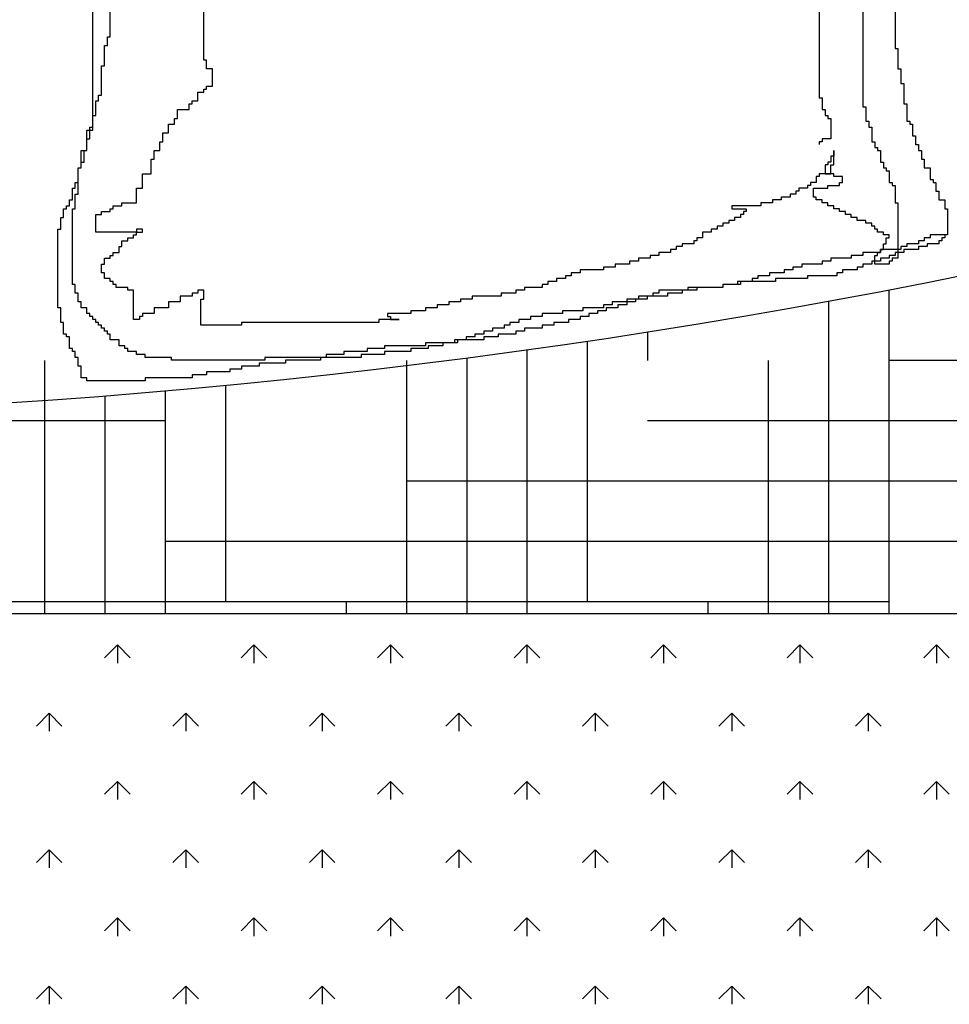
# Model space of a CAD drawing. Header units: millimetres. Extents: x -30782 to 40110, y 35885 to 73818.
# Tile 120 of 166: x 8255 to 8832, y 69849 to 70461. Entities that reach past the tile are written whole.
import ezdxf

# ---------------------------------------------------------------- set-up
doc = ezdxf.new("R2010")
doc.units = ezdxf.units.MM

# ---------------------------------------------------------------- blocks, each defined once
blk = doc.blocks.new('A$C107E516A')
for p, q in [((2262.57, 2106.74, -685.71), (2262.57, 1863.92, -685.71)), ((2235.37, 1969.02, -685.71), (2235.37, 1869.36, -685.71)), ((1783.85, 1849.42, -685.71), (1783.85, 1963.59, -685.71)), ((1852.76, 1892.91, -685.71), (1852.76, 1934.59, -685.71)), ((1794.73, 1907.41, -685.71), (1794.73, 1925.53, -685.71)), ((2282.52, 1923.72, -685.71), (2282.52, 1900.16, -685.71)), ((1792.92, 1907.41, -685.71), (1794.73, 1907.41, -685.71)), ((1792.92, 1901.97, -685.71), (1792.92, 1907.41, -685.71)), ((1791.11, 1901.97, -685.71), (1792.92, 1901.97, -685.71)), ((1791.11, 1889.29, -685.71), (1791.11, 1901.97, -685.71)), ((2282.52, 1900.16, -685.71), (2284.33, 1900.16, -685.71)), ((2284.33, 1900.16, -685.71), (2284.33, 1887.48, -685.71)), ((1854.57, 1892.91, -685.71), (1852.76, 1892.91, -685.71)), ((1854.57, 1887.48, -685.71), (1854.57, 1892.91, -685.71)), ((1789.29, 1889.29, -685.71), (1791.11, 1889.29, -685.71)), ((1789.29, 1871.17, -685.71), (1789.29, 1889.29, -685.71)), ((1858.2, 1887.48, -685.71), (1854.57, 1887.48, -685.71)), ((1858.2, 1876.6, -685.71), (1858.2, 1887.48, -685.71)), ((2284.33, 1887.48, -685.71), (2286.15, 1887.48, -685.71)), ((2286.15, 1887.48, -685.71), (2286.15, 1878.42, -685.71)), ((1852.76, 1874.79, -685.71), (1854.57, 1874.79, -685.71)), ((1852.76, 1872.98, -685.71), (1852.76, 1874.79, -685.71)), ((1854.57, 1876.6, -685.71), (1858.2, 1876.6, -685.71)), ((1854.57, 1874.79, -685.71), (1854.57, 1876.6, -685.71)), ((2286.15, 1878.42, -685.71), (2287.96, 1878.42, -685.71)), ((2287.96, 1878.42, -685.71), (2287.96, 1865.73, -685.71)), ((1785.67, 1858.48, -685.71), (1785.67, 1867.54, -685.71)), ((1785.67, 1867.54, -685.71), (1787.48, 1867.54, -685.71)), ((1787.48, 1871.17, -685.71), (1789.29, 1871.17, -685.71)), ((1787.48, 1867.54, -685.71), (1787.48, 1871.17, -685.71)), ((1845.51, 1865.73, -685.71), (1845.51, 1867.54, -685.71)), ((1845.51, 1867.54, -685.71), (1849.13, 1867.54, -685.71)), ((1849.13, 1872.98, -685.71), (1852.76, 1872.98, -685.71)), ((1849.13, 1867.54, -685.71), (1849.13, 1872.98, -685.71)), ((2235.37, 1869.36, -685.71), (2237.19, 1869.36, -685.71)), ((2237.19, 1869.36, -685.71), (2237.19, 1862.11, -685.71)), ((1836.44, 1862.11, -685.71), (1843.69, 1862.11, -685.71)), ((1836.44, 1856.67, -685.71), (1836.44, 1862.11, -685.71)), ((1843.69, 1865.73, -685.71), (1845.51, 1865.73, -685.71)), ((1843.69, 1862.11, -685.71), (1843.69, 1865.73, -685.71)), ((2237.19, 1862.11, -685.71), (2239, 1862.11, -685.71)), ((2239, 1862.11, -685.71), (2239, 1858.48, -685.71)), ((2262.57, 1863.92, -685.71), (2264.39, 1863.92, -685.71)), ((2264.39, 1863.92, -685.71), (2264.39, 1854.86, -685.71)), ((2287.96, 1865.73, -685.71), (2289.77, 1865.73, -685.71)), ((2289.77, 1865.73, -685.71), (2289.77, 1854.86, -685.71)), ((1783.85, 1858.48, -685.71), (1785.67, 1858.48, -685.71)), ((1783.85, 1851.23, -685.71), (1783.85, 1858.48, -685.71)), ((1834.63, 1856.67, -685.71), (1836.44, 1856.67, -685.71)), ((1834.63, 1853.05, -685.71), (1834.63, 1856.67, -685.71)), ((2239, 1858.48, -685.71), (2240.81, 1858.48, -685.71)), ((2240.81, 1858.48, -685.71), (2240.81, 1856.67, -685.71)), ((2240.81, 1856.67, -685.71), (2242.63, 1856.67, -685.71)), ((2242.63, 1856.67, -685.71), (2242.63, 1843.99, -685.71)), ((2264.39, 1854.86, -685.71), (2266.2, 1854.86, -685.71)), ((2266.2, 1854.86, -685.71), (2266.2, 1851.23, -685.71)), ((2289.77, 1854.86, -685.71), (2291.59, 1854.86, -685.71)), ((2291.59, 1854.86, -685.71), (2291.59, 1853.05, -685.71)), ((1780.23, 1849.42, -685.71), (1782.04, 1849.42, -685.71)), ((1780.23, 1836.74, -685.71), (1780.23, 1849.42, -685.71)), ((1782.04, 1851.23, -685.71), (1783.85, 1851.23, -685.71)), ((1782.04, 1849.42, -685.71), (1782.04, 1851.23, -685.71)), ((1782.04, 1849.42, -685.71), (1783.85, 1849.42, -685.71)), ((1782.04, 1843.99, -685.71), (1782.04, 1849.42, -685.71)), ((1831, 1853.05, -685.71), (1834.63, 1853.05, -685.71)), ((1831, 1847.61, -685.71), (1831, 1853.05, -685.71)), ((2266.2, 1851.23, -685.71), (2268.01, 1851.23, -685.71)), ((2268.01, 1851.23, -685.71), (2268.01, 1842.17, -685.71)), ((2291.59, 1853.05, -685.71), (2293.4, 1853.05, -685.71)), ((2293.4, 1853.05, -685.71), (2293.4, 1845.8, -685.71)), ((1780.23, 1843.99, -685.71), (1782.04, 1843.99, -685.71)), ((1780.23, 1836.74, -685.71), (1780.23, 1843.99, -685.71)), ((1827.37, 1847.61, -685.71), (1831, 1847.61, -685.71)), ((1827.37, 1842.17, -685.71), (1827.37, 1847.61, -685.71)), ((2237.19, 1843.99, -685.71), (2237.19, 1842.17, -685.71)), ((2242.63, 1843.99, -685.71), (2237.19, 1843.99, -685.71)), ((2293.4, 1845.8, -685.71), (2295.21, 1845.8, -685.71)), ((2295.21, 1845.8, -685.71), (2295.21, 1840.36, -685.71)), ((1776.6, 1836.74, -685.71), (1780.23, 1836.74, -685.71)), ((1776.6, 1825.87, -685.71), (1776.6, 1836.74, -685.71)), ((1778.41, 1836.74, -685.71), (1780.23, 1836.74, -685.71)), ((1778.41, 1829.49, -685.71), (1778.41, 1836.74, -685.71)), ((1821.93, 1836.74, -685.71), (1825.56, 1836.74, -685.71)), ((1821.93, 1831.3, -685.71), (1821.93, 1836.74, -685.71)), ((1825.56, 1842.17, -685.71), (1827.37, 1842.17, -685.71)), ((1825.56, 1836.74, -685.71), (1825.56, 1842.17, -685.71)), ((2235.37, 1842.17, -685.71), (2235.37, 1840.36, -685.71)), ((2237.19, 1842.17, -685.71), (2235.37, 1842.17, -685.71)), ((2244.44, 1836.74, -685.71), (2244.44, 1833.11, -685.71)), ((2244.44, 1827.68, -685.71), (2244.44, 1836.74, -685.71)), ((2268.01, 1842.17, -685.71), (2269.83, 1842.17, -685.71)), ((2269.83, 1842.17, -685.71), (2269.83, 1838.55, -685.71)), ((2269.83, 1838.55, -685.71), (2271.64, 1838.55, -685.71)), ((2271.64, 1838.55, -685.71), (2271.64, 1836.74, -685.71)), ((2271.64, 1836.74, -685.71), (2273.45, 1836.74, -685.71)), ((2273.45, 1836.74, -685.71), (2273.45, 1829.49, -685.71)), ((2295.21, 1840.36, -685.71), (2297.03, 1840.36, -685.71)), ((2297.03, 1840.36, -685.71), (2297.03, 1836.74, -685.71)), ((2297.03, 1836.74, -685.71), (2298.84, 1836.74, -685.71)), ((2298.84, 1836.74, -685.71), (2298.84, 1831.3, -685.71)), ((1820.12, 1831.3, -685.71), (1821.93, 1831.3, -685.71)), ((1820.12, 1822.24, -685.71), (1820.12, 1831.3, -685.71)), ((2242.63, 1833.11, -685.71), (2242.63, 1829.49, -685.71)), ((2244.44, 1833.11, -685.71), (2242.63, 1833.11, -685.71)), ((2298.84, 1831.3, -685.71), (2300.65, 1831.3, -685.71)), ((2300.65, 1831.3, -685.71), (2300.65, 1825.87, -685.71)), ((1774.79, 1825.87, -685.71), (1776.6, 1825.87, -685.71)), ((1774.79, 1809.56, -685.71), (1774.79, 1825.87, -685.71)), ((1774.79, 1825.87, -685.71), (1776.6, 1825.87, -685.71)), ((1774.79, 1816.8, -685.71), (1774.79, 1825.87, -685.71)), ((1776.6, 1829.49, -685.71), (1778.41, 1829.49, -685.71)), ((1776.6, 1825.87, -685.71), (1776.6, 1829.49, -685.71)), ((2239, 1827.68, -685.71), (2239, 1822.24, -685.71)), ((2240.81, 1827.68, -685.71), (2239, 1827.68, -685.71)), ((2240.81, 1829.49, -685.71), (2240.81, 1827.68, -685.71)), ((2242.63, 1829.49, -685.71), (2240.81, 1829.49, -685.71)), ((2242.63, 1827.68, -685.71), (2244.44, 1827.68, -685.71)), ((2242.63, 1822.24, -685.71), (2242.63, 1827.68, -685.71)), ((2273.45, 1829.49, -685.71), (2275.27, 1829.49, -685.71)), ((2275.27, 1829.49, -685.71), (2275.27, 1825.87, -685.71)), ((2275.27, 1825.87, -685.71), (2277.08, 1825.87, -685.71)), ((2277.08, 1825.87, -685.71), (2277.08, 1824.05, -685.71)), ((2300.65, 1825.87, -685.71), (2304.28, 1825.87, -685.71)), ((2304.28, 1825.87, -685.71), (2304.28, 1818.62, -685.71)), ((1814.68, 1822.24, -685.71), (1820.12, 1822.24, -685.71)), ((1814.68, 1813.18, -685.71), (1814.68, 1822.24, -685.71)), ((2233.56, 1820.43, -685.71), (2233.56, 1816.8, -685.71)), ((2235.37, 1820.43, -685.71), (2233.56, 1820.43, -685.71)), ((2235.37, 1822.24, -685.71), (2235.37, 1820.43, -685.71)), ((2239, 1822.24, -685.71), (2235.37, 1822.24, -685.71)), ((2239, 1822.24, -685.71), (2242.63, 1822.24, -685.71)), ((2244.44, 1822.24, -685.71), (2239, 1822.24, -685.71)), ((2244.44, 1820.43, -685.71), (2244.44, 1822.24, -685.71)), ((2249.88, 1820.43, -685.71), (2244.44, 1820.43, -685.71)), ((2249.88, 1816.8, -685.71), (2249.88, 1820.43, -685.71)), ((2277.08, 1824.05, -685.71), (2278.89, 1824.05, -685.71)), ((2278.89, 1824.05, -685.71), (2278.89, 1816.8, -685.71)), ((2304.28, 1818.62, -685.71), (2306.09, 1818.62, -685.71)), ((2306.09, 1818.62, -685.71), (2306.09, 1816.8, -685.71)), ((1771.16, 1813.18, -685.71), (1772.97, 1813.18, -685.71)), ((1771.16, 1805.93, -685.71), (1771.16, 1813.18, -685.71)), ((1772.97, 1816.8, -685.71), (1774.79, 1816.8, -685.71)), ((1772.97, 1813.18, -685.71), (1772.97, 1816.8, -685.71)), ((1811.05, 1813.18, -685.71), (1814.68, 1813.18, -685.71)), ((1811.05, 1804.12, -685.71), (1811.05, 1813.18, -685.71)), ((2222.68, 1813.18, -685.71), (2222.68, 1811.37, -685.71)), ((2228.12, 1813.18, -685.71), (2222.68, 1813.18, -685.71)), ((2228.12, 1814.99, -685.71), (2228.12, 1813.18, -685.71)), ((2229.93, 1814.99, -685.71), (2228.12, 1814.99, -685.71)), ((2229.93, 1816.8, -685.71), (2229.93, 1814.99, -685.71)), ((2233.56, 1816.8, -685.71), (2229.93, 1816.8, -685.71)), ((2231.75, 1813.18, -685.71), (2240.81, 1813.18, -685.71)), ((2231.75, 1807.74, -685.71), (2231.75, 1813.18, -685.71)), ((2240.81, 1814.99, -685.71), (2248.07, 1814.99, -685.71)), ((2240.81, 1813.18, -685.71), (2240.81, 1814.99, -685.71)), ((2248.07, 1816.8, -685.71), (2249.88, 1816.8, -685.71)), ((2248.07, 1814.99, -685.71), (2248.07, 1816.8, -685.71)), ((2278.89, 1816.8, -685.71), (2280.71, 1816.8, -685.71)), ((2280.71, 1816.8, -685.71), (2280.71, 1814.99, -685.71)), ((2280.71, 1814.99, -685.71), (2282.52, 1814.99, -685.71)), ((2282.52, 1814.99, -685.71), (2282.52, 1804.12, -685.71)), ((2306.09, 1816.8, -685.71), (2307.91, 1816.8, -685.71)), ((2307.91, 1816.8, -685.71), (2307.91, 1811.37, -685.71)), ((1769.35, 1805.93, -685.71), (1771.16, 1805.93, -685.71)), ((1769.35, 1802.31, -685.71), (1769.35, 1805.93, -685.71)), ((1772.97, 1800.5, -685.71), (1772.97, 1809.56, -685.71)), ((1772.97, 1809.56, -685.71), (1774.79, 1809.56, -685.71)), ((2206.36, 1805.93, -685.71), (2206.36, 1804.12, -685.71)), ((2211.8, 1805.93, -685.71), (2206.36, 1805.93, -685.71)), ((2211.8, 1807.74, -685.71), (2211.8, 1805.93, -685.71)), ((2217.24, 1807.74, -685.71), (2211.8, 1807.74, -685.71)), ((2217.24, 1809.56, -685.71), (2217.24, 1807.74, -685.71)), ((2220.87, 1809.56, -685.71), (2217.24, 1809.56, -685.71)), ((2220.87, 1811.37, -685.71), (2220.87, 1809.56, -685.71)), ((2222.68, 1811.37, -685.71), (2220.87, 1811.37, -685.71)), ((2233.56, 1807.74, -685.71), (2231.75, 1807.74, -685.71)), ((2233.56, 1805.93, -685.71), (2233.56, 1807.74, -685.71)), ((2237.19, 1805.93, -685.71), (2233.56, 1805.93, -685.71)), ((2237.19, 1804.12, -685.71), (2237.19, 1805.93, -685.71)), ((2307.91, 1811.37, -685.71), (2309.72, 1811.37, -685.71)), ((2309.72, 1811.37, -685.71), (2309.72, 1805.93, -685.71)), ((2309.72, 1805.93, -685.71), (2313.35, 1805.93, -685.71)), ((2313.35, 1805.93, -685.71), (2313.35, 1800.5, -685.71)), ((1765.72, 1800.5, -685.71), (1767.53, 1800.5, -685.71)), ((1765.72, 1795.06, -685.71), (1765.72, 1800.5, -685.71)), ((1767.53, 1800.5, -685.71), (1767.53, 1802.31, -685.71)), ((1767.53, 1802.31, -685.71), (1769.35, 1802.31, -685.71)), ((1771.16, 1800.5, -685.71), (1772.97, 1800.5, -685.71)), ((1771.16, 1753.38, -685.71), (1771.16, 1800.5, -685.71)), ((1794.73, 1800.5, -685.71), (1796.55, 1800.5, -685.71)), ((1794.73, 1798.68, -685.71), (1794.73, 1800.5, -685.71)), ((1796.55, 1800.5, -685.71), (1796.55, 1802.31, -685.71)), ((1796.55, 1802.31, -685.71), (1801.99, 1802.31, -685.71)), ((1801.99, 1804.12, -685.71), (1811.05, 1804.12, -685.71)), ((1801.99, 1802.31, -685.71), (1801.99, 1804.12, -685.71)), ((2199.11, 1802.31, -685.71), (2180.97, 1802.31, -685.71)), ((2180.97, 1802.31, -685.71), (2180.97, 1800.5, -685.71)), ((2180.97, 1800.5, -685.71), (2190.04, 1800.5, -685.71)), ((2190.04, 1800.5, -685.71), (2190.04, 1798.68, -685.71)), ((2206.36, 1804.12, -685.71), (2199.11, 1804.12, -685.71)), ((2199.11, 1804.12, -685.71), (2199.11, 1802.31, -685.71)), ((2240.81, 1804.12, -685.71), (2237.19, 1804.12, -685.71)), ((2240.81, 1802.31, -685.71), (2240.81, 1804.12, -685.71)), ((2244.44, 1802.31, -685.71), (2240.81, 1802.31, -685.71)), ((2244.44, 1800.5, -685.71), (2244.44, 1802.31, -685.71)), ((2248.07, 1800.5, -685.71), (2244.44, 1800.5, -685.71)), ((2248.07, 1798.68, -685.71), (2248.07, 1800.5, -685.71)), ((2282.52, 1804.12, -685.71), (2284.33, 1804.12, -685.71)), ((2284.33, 1804.12, -685.71), (2284.33, 1769.69, -685.71)), ((2313.35, 1800.5, -685.71), (2315.16, 1800.5, -685.71)), ((2315.16, 1800.5, -685.71), (2315.16, 1784.19, -685.71)), ((1763.91, 1795.06, -685.71), (1765.72, 1795.06, -685.71)), ((1763.91, 1787.81, -685.71), (1763.91, 1795.06, -685.71)), ((1785.67, 1796.87, -685.71), (1789.29, 1796.87, -685.71)), ((1785.67, 1786, -685.71), (1785.67, 1796.87, -685.71)), ((1789.29, 1798.68, -685.71), (1794.73, 1798.68, -685.71)), ((1789.29, 1796.87, -685.71), (1789.29, 1798.68, -685.71)), ((2182.79, 1795.06, -685.71), (2182.79, 1793.25, -685.71)), ((2186.41, 1795.06, -685.71), (2182.79, 1795.06, -685.71)), ((2186.41, 1796.87, -685.71), (2186.41, 1795.06, -685.71)), ((2188.23, 1796.87, -685.71), (2186.41, 1796.87, -685.71)), ((2188.23, 1798.68, -685.71), (2188.23, 1796.87, -685.71)), ((2190.04, 1798.68, -685.71), (2188.23, 1798.68, -685.71)), ((2251.69, 1798.68, -685.71), (2248.07, 1798.68, -685.71)), ((2251.69, 1796.87, -685.71), (2251.69, 1798.68, -685.71)), ((2255.32, 1796.87, -685.71), (2251.69, 1796.87, -685.71)), ((2255.32, 1795.06, -685.71), (2255.32, 1796.87, -685.71)), ((2258.95, 1795.06, -685.71), (2255.32, 1795.06, -685.71)), ((2258.95, 1793.25, -685.71), (2258.95, 1795.06, -685.71)), ((1762.09, 1738.88, -685.71), (1762.09, 1787.81, -685.71)), ((1762.09, 1787.81, -685.71), (1763.91, 1787.81, -685.71)), ((1811.05, 1787.81, -685.71), (1811.05, 1786, -685.71)), ((1814.68, 1787.81, -685.71), (1811.05, 1787.81, -685.71)), ((1814.68, 1786, -685.71), (1814.68, 1787.81, -685.71)), ((2168.28, 1787.81, -685.71), (2168.28, 1786, -685.71)), ((2171.91, 1787.81, -685.71), (2168.28, 1787.81, -685.71)), ((2171.91, 1789.62, -685.71), (2171.91, 1787.81, -685.71)), ((2175.53, 1789.62, -685.71), (2171.91, 1789.62, -685.71)), ((2175.53, 1791.44, -685.71), (2175.53, 1789.62, -685.71)), ((2179.16, 1791.44, -685.71), (2175.53, 1791.44, -685.71)), ((2179.16, 1793.25, -685.71), (2179.16, 1791.44, -685.71)), ((2182.79, 1793.25, -685.71), (2179.16, 1793.25, -685.71)), ((2264.39, 1793.25, -685.71), (2258.95, 1793.25, -685.71)), ((2264.39, 1791.44, -685.71), (2264.39, 1793.25, -685.71)), ((2268.01, 1791.44, -685.71), (2264.39, 1791.44, -685.71)), ((2268.01, 1789.62, -685.71), (2268.01, 1791.44, -685.71)), ((2269.83, 1789.62, -685.71), (2268.01, 1789.62, -685.71)), ((2269.83, 1787.81, -685.71), (2269.83, 1789.62, -685.71)), ((2271.64, 1787.81, -685.71), (2269.83, 1787.81, -685.71)), ((2271.64, 1786, -685.71), (2271.64, 1787.81, -685.71)), ((1811.05, 1786, -685.71), (1785.67, 1786, -685.71)), ((1805.61, 1782.37, -685.71), (1809.24, 1782.37, -685.71)), ((1805.61, 1780.56, -685.71), (1805.61, 1782.37, -685.71)), ((1809.24, 1784.19, -685.71), (1811.05, 1784.19, -685.71)), ((1809.24, 1782.37, -685.71), (1809.24, 1784.19, -685.71)), ((1811.05, 1786, -685.71), (1814.68, 1786, -685.71)), ((1811.05, 1784.19, -685.71), (1811.05, 1786, -685.71)), ((2159.21, 1782.37, -685.71), (2159.21, 1780.56, -685.71)), ((2162.84, 1782.37, -685.71), (2159.21, 1782.37, -685.71)), ((2162.84, 1786, -685.71), (2162.84, 1782.37, -685.71)), ((2168.28, 1786, -685.71), (2162.84, 1786, -685.71)), ((2275.27, 1786, -685.71), (2271.64, 1786, -685.71)), ((2275.27, 1784.19, -685.71), (2275.27, 1786, -685.71)), ((2278.89, 1784.19, -685.71), (2275.27, 1784.19, -685.71)), ((2277.08, 1782.37, -685.71), (2278.89, 1782.37, -685.71)), ((2277.08, 1778.75, -685.71), (2277.08, 1782.37, -685.71)), ((2278.89, 1782.37, -685.71), (2278.89, 1784.19, -685.71)), ((2300.65, 1782.37, -685.71), (2300.65, 1780.56, -685.71)), ((2304.28, 1782.37, -685.71), (2300.65, 1782.37, -685.71)), ((2304.28, 1784.19, -685.71), (2304.28, 1782.37, -685.71)), ((2315.16, 1784.19, -685.71), (2304.28, 1784.19, -685.71)), ((2311.53, 1782.37, -685.71), (2311.53, 1780.56, -685.71)), ((2313.35, 1782.37, -685.71), (2311.53, 1782.37, -685.71)), ((2313.35, 1784.19, -685.71), (2313.35, 1782.37, -685.71)), ((2315.16, 1784.19, -685.71), (2313.35, 1784.19, -685.71)), ((1800.17, 1776.94, -685.71), (1801.99, 1776.94, -685.71)), ((1800.17, 1773.31, -685.71), (1800.17, 1776.94, -685.71)), ((1801.99, 1780.56, -685.71), (1805.61, 1780.56, -685.71)), ((1801.99, 1776.94, -685.71), (1801.99, 1780.56, -685.71)), ((2146.52, 1776.94, -685.71), (2146.52, 1775.13, -685.71)), ((2150.15, 1776.94, -685.71), (2146.52, 1776.94, -685.71)), ((2150.15, 1778.75, -685.71), (2150.15, 1776.94, -685.71)), ((2157.4, 1778.75, -685.71), (2150.15, 1778.75, -685.71)), ((2157.4, 1780.56, -685.71), (2157.4, 1778.75, -685.71)), ((2159.21, 1780.56, -685.71), (2157.4, 1780.56, -685.71)), ((2275.27, 1778.75, -685.71), (2277.08, 1778.75, -685.71)), ((2275.27, 1775.13, -685.71), (2275.27, 1778.75, -685.71)), ((2286.15, 1776.94, -685.71), (2286.15, 1775.13, -685.71)), ((2289.77, 1776.94, -685.71), (2286.15, 1776.94, -685.71)), ((2289.77, 1778.75, -685.71), (2289.77, 1776.94, -685.71)), ((2297.03, 1778.75, -685.71), (2289.77, 1778.75, -685.71)), ((2297.03, 1780.56, -685.71), (2297.03, 1778.75, -685.71)), ((2300.65, 1780.56, -685.71), (2297.03, 1780.56, -685.71)), ((2297.03, 1776.94, -685.71), (2297.03, 1775.13, -685.71)), ((2302.47, 1776.94, -685.71), (2297.03, 1776.94, -685.71)), ((2302.47, 1778.75, -685.71), (2302.47, 1776.94, -685.71)), ((2309.72, 1778.75, -685.71), (2302.47, 1778.75, -685.71)), ((2309.72, 1780.56, -685.71), (2309.72, 1778.75, -685.71)), ((2311.53, 1780.56, -685.71), (2309.72, 1780.56, -685.71)), ((1791.11, 1769.69, -685.71), (1794.73, 1769.69, -685.71)), ((1791.11, 1766.07, -685.71), (1791.11, 1769.69, -685.71)), ((1794.73, 1771.5, -685.71), (1796.55, 1771.5, -685.71)), ((1794.73, 1769.69, -685.71), (1794.73, 1771.5, -685.71)), ((1796.55, 1773.31, -685.71), (1800.17, 1773.31, -685.71)), ((1796.55, 1771.5, -685.71), (1796.55, 1773.31, -685.71)), ((2122.95, 1769.69, -685.71), (2122.95, 1767.88, -685.71)), ((2130.2, 1769.69, -685.71), (2122.95, 1769.69, -685.71)), ((2130.2, 1771.5, -685.71), (2130.2, 1769.69, -685.71)), ((2135.64, 1771.5, -685.71), (2130.2, 1771.5, -685.71)), ((2135.64, 1773.31, -685.71), (2135.64, 1771.5, -685.71)), ((2142.89, 1773.31, -685.71), (2135.64, 1773.31, -685.71)), ((2142.89, 1775.13, -685.71), (2142.89, 1773.31, -685.71)), ((2146.52, 1775.13, -685.71), (2142.89, 1775.13, -685.71)), ((2242.63, 1769.69, -685.71), (2242.63, 1767.88, -685.71)), ((2255.32, 1769.69, -685.71), (2242.63, 1769.69, -685.71)), ((2255.32, 1771.5, -685.71), (2255.32, 1769.69, -685.71)), ((2262.57, 1771.5, -685.71), (2255.32, 1771.5, -685.71)), ((2262.57, 1773.31, -685.71), (2262.57, 1771.5, -685.71)), ((2273.45, 1773.31, -685.71), (2262.57, 1773.31, -685.71)), ((2269.83, 1771.5, -685.71), (2271.64, 1771.5, -685.71)), ((2269.83, 1766.07, -685.71), (2269.83, 1771.5, -685.71)), ((2271.64, 1773.31, -685.71), (2273.45, 1773.31, -685.71)), ((2271.64, 1771.5, -685.71), (2271.64, 1773.31, -685.71)), ((2273.45, 1775.13, -685.71), (2275.27, 1775.13, -685.71)), ((2273.45, 1773.31, -685.71), (2273.45, 1775.13, -685.71)), ((2273.45, 1775.13, -685.71), (2273.45, 1773.31, -685.71)), ((2286.15, 1775.13, -685.71), (2273.45, 1775.13, -685.71)), ((2273.45, 1769.69, -685.71), (2273.45, 1767.88, -685.71)), ((2278.89, 1769.69, -685.71), (2273.45, 1769.69, -685.71)), ((2278.89, 1771.5, -685.71), (2278.89, 1769.69, -685.71)), ((2282.52, 1771.5, -685.71), (2278.89, 1771.5, -685.71)), ((2280.71, 1769.69, -685.71), (2280.71, 1767.88, -685.71)), ((2284.33, 1769.69, -685.71), (2280.71, 1769.69, -685.71)), ((2282.52, 1773.31, -685.71), (2282.52, 1771.5, -685.71)), ((2287.96, 1773.31, -685.71), (2282.52, 1773.31, -685.71)), ((2287.96, 1775.13, -685.71), (2287.96, 1773.31, -685.71)), ((2297.03, 1775.13, -685.71), (2287.96, 1775.13, -685.71)), ((1789.29, 1766.07, -685.71), (1791.11, 1766.07, -685.71)), ((1789.29, 1760.63, -685.71), (1789.29, 1766.07, -685.71)), ((2101.19, 1764.25, -685.71), (2101.19, 1762.44, -685.71)), ((2108.44, 1764.25, -685.71), (2101.19, 1764.25, -685.71)), ((2108.44, 1766.07, -685.71), (2108.44, 1764.25, -685.71)), ((2117.51, 1766.07, -685.71), (2108.44, 1766.07, -685.71)), ((2117.51, 1767.88, -685.71), (2117.51, 1766.07, -685.71)), ((2122.95, 1767.88, -685.71), (2117.51, 1767.88, -685.71)), ((2219.05, 1764.25, -685.71), (2219.05, 1762.44, -685.71)), ((2224.49, 1764.25, -685.71), (2219.05, 1764.25, -685.71)), ((2224.49, 1766.07, -685.71), (2224.49, 1764.25, -685.71)), ((2237.19, 1766.07, -685.71), (2224.49, 1766.07, -685.71)), ((2237.19, 1767.88, -685.71), (2237.19, 1766.07, -685.71)), ((2242.63, 1767.88, -685.71), (2237.19, 1767.88, -685.71)), ((2258.95, 1764.25, -685.71), (2258.95, 1762.44, -685.71)), ((2262.57, 1764.25, -685.71), (2258.95, 1764.25, -685.71)), ((2262.57, 1766.07, -685.71), (2262.57, 1764.25, -685.71)), ((2268.01, 1766.07, -685.71), (2262.57, 1766.07, -685.71)), ((2268.01, 1767.88, -685.71), (2268.01, 1766.07, -685.71)), ((2273.45, 1767.88, -685.71), (2268.01, 1767.88, -685.71)), ((2278.89, 1766.07, -685.71), (2269.83, 1766.07, -685.71)), ((2278.89, 1767.88, -685.71), (2278.89, 1766.07, -685.71)), ((2280.71, 1767.88, -685.71), (2278.89, 1767.88, -685.71)), ((1791.11, 1760.63, -685.71), (1789.29, 1760.63, -685.71)), ((1791.11, 1757.01, -685.71), (1791.11, 1760.63, -685.71)), ((1794.73, 1757.01, -685.71), (1791.11, 1757.01, -685.71)), ((1794.73, 1755.19, -685.71), (1794.73, 1757.01, -685.71)), ((2072.17, 1757.01, -685.71), (2072.17, 1755.19, -685.71)), ((2077.61, 1757.01, -685.71), (2072.17, 1757.01, -685.71)), ((2077.61, 1758.82, -685.71), (2077.61, 1757.01, -685.71)), ((2081.24, 1758.82, -685.71), (2077.61, 1758.82, -685.71)), ((2081.24, 1760.63, -685.71), (2081.24, 1758.82, -685.71)), ((2086.68, 1760.63, -685.71), (2081.24, 1760.63, -685.71)), ((2101.19, 1762.44, -685.71), (2086.68, 1762.44, -685.71)), ((2086.68, 1762.44, -685.71), (2086.68, 1760.63, -685.71)), ((2193.67, 1757.01, -685.71), (2193.67, 1755.19, -685.71)), ((2197.29, 1757.01, -685.71), (2193.67, 1757.01, -685.71)), ((2197.29, 1758.82, -685.71), (2197.29, 1757.01, -685.71)), ((2204.55, 1758.82, -685.71), (2197.29, 1758.82, -685.71)), ((2213.61, 1760.63, -685.71), (2204.55, 1760.63, -685.71)), ((2204.55, 1760.63, -685.71), (2204.55, 1758.82, -685.71)), ((2208.17, 1757.01, -685.71), (2208.17, 1755.19, -685.71)), ((2228.12, 1757.01, -685.71), (2208.17, 1757.01, -685.71)), ((2213.61, 1762.44, -685.71), (2213.61, 1760.63, -685.71)), ((2219.05, 1762.44, -685.71), (2213.61, 1762.44, -685.71)), ((2228.12, 1758.82, -685.71), (2228.12, 1757.01, -685.71)), ((2246.25, 1758.82, -685.71), (2228.12, 1758.82, -685.71)), ((2246.25, 1760.63, -685.71), (2246.25, 1758.82, -685.71)), ((2249.88, 1760.63, -685.71), (2246.25, 1760.63, -685.71)), ((2249.88, 1762.44, -685.71), (2249.88, 1760.63, -685.71)), ((2258.95, 1762.44, -685.71), (2249.88, 1762.44, -685.71)), ((1772.97, 1753.38, -685.71), (1771.16, 1753.38, -685.71)), ((1772.97, 1747.94, -685.71), (1772.97, 1753.38, -685.71)), ((1796.55, 1755.19, -685.71), (1794.73, 1755.19, -685.71)), ((1796.55, 1753.38, -685.71), (1796.55, 1755.19, -685.71)), ((1798.36, 1753.38, -685.71), (1796.55, 1753.38, -685.71)), ((1798.36, 1751.57, -685.71), (1798.36, 1753.38, -685.71)), ((1805.61, 1751.57, -685.71), (1798.36, 1751.57, -685.71)), ((1805.61, 1749.76, -685.71), (1805.61, 1751.57, -685.71)), ((2052.23, 1751.57, -685.71), (2052.23, 1749.76, -685.71)), ((2063.11, 1751.57, -685.71), (2052.23, 1751.57, -685.71)), ((2063.11, 1753.38, -685.71), (2063.11, 1751.57, -685.71)), ((2066.73, 1753.38, -685.71), (2063.11, 1753.38, -685.71)), ((2066.73, 1755.19, -685.71), (2066.73, 1753.38, -685.71)), ((2072.17, 1755.19, -685.71), (2066.73, 1755.19, -685.71)), ((2153.77, 1751.57, -685.71), (2153.77, 1749.76, -685.71)), ((2175.53, 1751.57, -685.71), (2153.77, 1751.57, -685.71)), ((2159.21, 1751.57, -685.71), (2159.21, 1749.76, -685.71)), ((2175.53, 1751.57, -685.71), (2159.21, 1751.57, -685.71)), ((2175.53, 1753.38, -685.71), (2175.53, 1751.57, -685.71)), ((2186.41, 1753.38, -685.71), (2175.53, 1753.38, -685.71)), ((2175.53, 1753.38, -685.71), (2175.53, 1751.57, -685.71)), ((2184.6, 1753.38, -685.71), (2175.53, 1753.38, -685.71)), ((2184.6, 1755.19, -685.71), (2184.6, 1753.38, -685.71)), ((2193.67, 1755.19, -685.71), (2184.6, 1755.19, -685.71)), ((2208.17, 1755.19, -685.71), (2186.41, 1755.19, -685.71)), ((2186.41, 1755.19, -685.71), (2186.41, 1753.38, -685.71)), ((1774.79, 1747.94, -685.71), (1772.97, 1747.94, -685.71)), ((1774.79, 1742.51, -685.71), (1774.79, 1747.94, -685.71)), ((1809.24, 1749.76, -685.71), (1805.61, 1749.76, -685.71)), ((1809.24, 1731.64, -685.71), (1809.24, 1749.76, -685.71)), ((1838.25, 1746.13, -685.71), (1838.25, 1742.51, -685.71)), ((1845.51, 1746.13, -685.71), (1838.25, 1746.13, -685.71)), ((1845.51, 1747.94, -685.71), (1845.51, 1746.13, -685.71)), ((1849.13, 1747.94, -685.71), (1845.51, 1747.94, -685.71)), ((1849.13, 1749.76, -685.71), (1849.13, 1747.94, -685.71)), ((1852.76, 1749.76, -685.71), (1849.13, 1749.76, -685.71)), ((1852.76, 1744.32, -685.71), (1852.76, 1749.76, -685.71)), ((2019.59, 1746.13, -685.71), (2019.59, 1744.32, -685.71)), ((2037.72, 1746.13, -685.71), (2019.59, 1746.13, -685.71)), ((2037.72, 1747.94, -685.71), (2037.72, 1746.13, -685.71)), ((2046.79, 1747.94, -685.71), (2037.72, 1747.94, -685.71)), ((2046.79, 1749.76, -685.71), (2046.79, 1747.94, -685.71)), ((2052.23, 1749.76, -685.71), (2046.79, 1749.76, -685.71)), ((2122.95, 1746.13, -685.71), (2122.95, 1744.32, -685.71)), ((2132.01, 1746.13, -685.71), (2122.95, 1746.13, -685.71)), ((2128.39, 1746.13, -685.71), (2128.39, 1744.32, -685.71)), ((2141.08, 1746.13, -685.71), (2128.39, 1746.13, -685.71)), ((2132.01, 1747.94, -685.71), (2132.01, 1746.13, -685.71)), ((2135.64, 1747.94, -685.71), (2132.01, 1747.94, -685.71)), ((2135.64, 1749.76, -685.71), (2135.64, 1747.94, -685.71)), ((2153.77, 1749.76, -685.71), (2135.64, 1749.76, -685.71)), ((2141.08, 1747.94, -685.71), (2141.08, 1746.13, -685.71)), ((2150.15, 1747.94, -685.71), (2141.08, 1747.94, -685.71)), ((2150.15, 1749.76, -685.71), (2150.15, 1747.94, -685.71)), ((2159.21, 1749.76, -685.71), (2150.15, 1749.76, -685.71)), ((2278.73, 1750.02, -685.71), (2278.73, 1548.94, -685.71)), ((1763.91, 1738.88, -685.71), (1762.09, 1738.88, -685.71)), ((1763.91, 1729.82, -685.71), (1763.91, 1738.88, -685.71)), ((1776.6, 1742.51, -685.71), (1774.79, 1742.51, -685.71)), ((1776.6, 1738.88, -685.71), (1776.6, 1742.51, -685.71)), ((1780.23, 1738.88, -685.71), (1776.6, 1738.88, -685.71)), ((1780.23, 1735.26, -685.71), (1780.23, 1738.88, -685.71)), ((1821.93, 1738.88, -685.71), (1821.93, 1735.26, -685.71)), ((1831, 1738.88, -685.71), (1821.93, 1738.88, -685.71)), ((1831, 1742.51, -685.71), (1831, 1738.88, -685.71)), ((1838.25, 1742.51, -685.71), (1831, 1742.51, -685.71)), ((1850.95, 1728.01, -685.71), (1850.95, 1744.32, -685.71)), ((1850.95, 1744.32, -685.71), (1852.76, 1744.32, -685.71)), ((1990.57, 1738.88, -685.71), (1990.57, 1737.07, -685.71)), ((1997.83, 1738.88, -685.71), (1990.57, 1738.88, -685.71)), ((1997.83, 1740.7, -685.71), (1997.83, 1738.88, -685.71)), ((2005.08, 1740.7, -685.71), (1997.83, 1740.7, -685.71)), ((2005.08, 1742.51, -685.71), (2005.08, 1740.7, -685.71)), ((2012.33, 1742.51, -685.71), (2005.08, 1742.51, -685.71)), ((2012.33, 1744.32, -685.71), (2012.33, 1742.51, -685.71)), ((2019.59, 1744.32, -685.71), (2012.33, 1744.32, -685.71)), ((2101.19, 1738.88, -685.71), (2088.49, 1738.88, -685.71)), ((2088.49, 1738.88, -685.71), (2088.49, 1737.07, -685.71)), ((2101.19, 1740.7, -685.71), (2101.19, 1738.88, -685.71)), ((2106.63, 1740.7, -685.71), (2101.19, 1740.7, -685.71)), ((2103, 1738.88, -685.71), (2103, 1737.07, -685.71)), ((2110.25, 1738.88, -685.71), (2103, 1738.88, -685.71)), ((2106.63, 1742.51, -685.71), (2106.63, 1740.7, -685.71)), ((2115.69, 1742.51, -685.71), (2106.63, 1742.51, -685.71)), ((2110.25, 1740.7, -685.71), (2110.25, 1738.88, -685.71)), ((2115.69, 1740.7, -685.71), (2110.25, 1740.7, -685.71)), ((2115.69, 1744.32, -685.71), (2115.69, 1742.51, -685.71)), ((2122.95, 1744.32, -685.71), (2115.69, 1744.32, -685.71)), ((2115.69, 1742.51, -685.71), (2115.69, 1740.7, -685.71)), ((2121.13, 1742.51, -685.71), (2115.69, 1742.51, -685.71)), ((2121.13, 1744.32, -685.71), (2121.13, 1742.51, -685.71)), ((2128.39, 1744.32, -685.71), (2121.13, 1744.32, -685.71)), ((2241.23, 1742.98, -685.71), (2241.23, 1548.94, -685.71)), ((1782.04, 1735.26, -685.71), (1780.23, 1735.26, -685.71)), ((1782.04, 1733.45, -685.71), (1782.04, 1735.26, -685.71)), ((1783.85, 1733.45, -685.71), (1782.04, 1733.45, -685.71)), ((1783.85, 1731.64, -685.71), (1783.85, 1733.45, -685.71)), ((1812.87, 1733.45, -685.71), (1812.87, 1731.64, -685.71)), ((1814.68, 1733.45, -685.71), (1812.87, 1733.45, -685.71)), ((1814.68, 1735.26, -685.71), (1814.68, 1733.45, -685.71)), ((1821.93, 1735.26, -685.71), (1814.68, 1735.26, -685.71)), ((1967, 1735.26, -685.71), (1967, 1733.45, -685.71)), ((1981.51, 1735.26, -685.71), (1967, 1735.26, -685.71)), ((1967, 1733.45, -685.71), (1968.81, 1733.45, -685.71)), ((1968.81, 1733.45, -685.71), (1968.81, 1731.64, -685.71)), ((1981.51, 1737.07, -685.71), (1981.51, 1735.26, -685.71)), ((1990.57, 1737.07, -685.71), (1981.51, 1737.07, -685.71)), ((2055.85, 1733.45, -685.71), (2055.85, 1731.64, -685.71)), ((2063.11, 1733.45, -685.71), (2055.85, 1733.45, -685.71)), ((2063.11, 1735.26, -685.71), (2063.11, 1733.45, -685.71)), ((2075.8, 1735.26, -685.71), (2063.11, 1735.26, -685.71)), ((2075.8, 1737.07, -685.71), (2075.8, 1735.26, -685.71)), ((2088.49, 1737.07, -685.71), (2075.8, 1737.07, -685.71)), ((2086.68, 1733.45, -685.71), (2086.68, 1731.64, -685.71)), ((2092.12, 1733.45, -685.71), (2086.68, 1733.45, -685.71)), ((2097.56, 1735.26, -685.71), (2092.12, 1735.26, -685.71)), ((2092.12, 1735.26, -685.71), (2092.12, 1733.45, -685.71)), ((2097.56, 1737.07, -685.71), (2097.56, 1735.26, -685.71)), ((2103, 1737.07, -685.71), (2097.56, 1737.07, -685.71)), ((1765.72, 1729.82, -685.71), (1763.91, 1729.82, -685.71)), ((1765.72, 1722.58, -685.71), (1765.72, 1729.82, -685.71)), ((1785.67, 1731.64, -685.71), (1783.85, 1731.64, -685.71)), ((1785.67, 1729.82, -685.71), (1785.67, 1731.64, -685.71)), ((1787.48, 1729.82, -685.71), (1785.67, 1729.82, -685.71)), ((1787.48, 1728.01, -685.71), (1787.48, 1729.82, -685.71)), ((1789.29, 1728.01, -685.71), (1787.48, 1728.01, -685.71)), ((1789.29, 1726.2, -685.71), (1789.29, 1728.01, -685.71)), ((1812.87, 1731.64, -685.71), (1809.24, 1731.64, -685.71)), ((1876.33, 1728.01, -685.71), (1850.95, 1728.01, -685.71)), ((1961.56, 1729.82, -685.71), (1876.33, 1729.82, -685.71)), ((1876.33, 1729.82, -685.71), (1876.33, 1728.01, -685.71)), ((1961.56, 1731.64, -685.71), (1961.56, 1729.82, -685.71)), ((1974.25, 1731.64, -685.71), (1961.56, 1731.64, -685.71)), ((1968.81, 1731.64, -685.71), (1974.25, 1731.64, -685.71)), ((2039.53, 1728.01, -685.71), (2039.53, 1726.2, -685.71)), ((2043.16, 1728.01, -685.71), (2039.53, 1728.01, -685.71)), ((2043.16, 1729.82, -685.71), (2043.16, 1728.01, -685.71)), ((2048.6, 1729.82, -685.71), (2043.16, 1729.82, -685.71)), ((2048.6, 1731.64, -685.71), (2048.6, 1729.82, -685.71)), ((2055.85, 1731.64, -685.71), (2048.6, 1731.64, -685.71)), ((2063.11, 1728.01, -685.71), (2063.11, 1726.2, -685.71)), ((2070.36, 1728.01, -685.71), (2063.11, 1728.01, -685.71)), ((2070.36, 1729.82, -685.71), (2070.36, 1728.01, -685.71)), ((2079.43, 1729.82, -685.71), (2070.36, 1729.82, -685.71)), ((2079.43, 1731.64, -685.71), (2079.43, 1729.82, -685.71)), ((2086.68, 1731.64, -685.71), (2079.43, 1731.64, -685.71)), ((1767.53, 1722.58, -685.71), (1765.72, 1722.58, -685.71)), ((1767.53, 1720.76, -685.71), (1767.53, 1722.58, -685.71)), ((1769.35, 1720.76, -685.71), (1767.53, 1720.76, -685.71)), ((1769.35, 1713.51, -685.71), (1769.35, 1720.76, -685.71)), ((1791.11, 1726.2, -685.71), (1789.29, 1726.2, -685.71)), ((1791.11, 1724.39, -685.71), (1791.11, 1726.2, -685.71)), ((1792.92, 1724.39, -685.71), (1791.11, 1724.39, -685.71)), ((1792.92, 1722.58, -685.71), (1792.92, 1724.39, -685.71)), ((1794.73, 1722.58, -685.71), (1792.92, 1722.58, -685.71)), ((1794.73, 1718.95, -685.71), (1794.73, 1722.58, -685.71)), ((2015.96, 1720.76, -685.71), (2015.96, 1718.95, -685.71)), ((2021.4, 1720.76, -685.71), (2015.96, 1720.76, -685.71)), ((2021.4, 1722.58, -685.71), (2021.4, 1720.76, -685.71)), ((2026.84, 1722.58, -685.71), (2021.4, 1722.58, -685.71)), ((2026.84, 1724.39, -685.71), (2026.84, 1722.58, -685.71)), ((2032.28, 1724.39, -685.71), (2026.84, 1724.39, -685.71)), ((2026.84, 1720.76, -685.71), (2026.84, 1718.95, -685.71)), ((2035.91, 1720.76, -685.71), (2026.84, 1720.76, -685.71)), ((2032.28, 1726.2, -685.71), (2032.28, 1724.39, -685.71)), ((2039.53, 1726.2, -685.71), (2032.28, 1726.2, -685.71)), ((2035.91, 1722.58, -685.71), (2035.91, 1720.76, -685.71)), ((2046.79, 1722.58, -685.71), (2035.91, 1722.58, -685.71)), ((2046.79, 1724.39, -685.71), (2046.79, 1722.58, -685.71)), ((2052.23, 1724.39, -685.71), (2046.79, 1724.39, -685.71)), ((2052.23, 1726.2, -685.71), (2052.23, 1724.39, -685.71)), ((2063.11, 1726.2, -685.71), (2052.23, 1726.2, -685.71)), ((2128.73, 1723.86, -685.71), (2128.73, 1706.06, -685.71)), ((1800.17, 1718.95, -685.71), (1794.73, 1718.95, -685.71)), ((1800.17, 1715.33, -685.71), (1800.17, 1718.95, -685.71)), ((1803.8, 1715.33, -685.71), (1800.17, 1715.33, -685.71)), ((1803.8, 1713.51, -685.71), (1803.8, 1715.33, -685.71)), ((1965.19, 1715.33, -685.71), (1965.19, 1713.51, -685.71)), ((1990.57, 1715.33, -685.71), (1965.19, 1715.33, -685.71)), ((1990.57, 1717.14, -685.71), (1990.57, 1715.33, -685.71)), ((2010.52, 1717.14, -685.71), (1990.57, 1717.14, -685.71)), ((1992.39, 1715.33, -685.71), (1992.39, 1713.51, -685.71)), ((2001.45, 1715.33, -685.71), (1992.39, 1715.33, -685.71)), ((2001.45, 1717.14, -685.71), (2001.45, 1715.33, -685.71)), ((2008.71, 1717.14, -685.71), (2001.45, 1717.14, -685.71)), ((2008.71, 1718.95, -685.71), (2008.71, 1717.14, -685.71)), ((2015.96, 1718.95, -685.71), (2008.71, 1718.95, -685.71)), ((2010.52, 1718.95, -685.71), (2010.52, 1717.14, -685.71)), ((2026.84, 1718.95, -685.71), (2010.52, 1718.95, -685.71)), ((2091.23, 1718.14, -685.71), (2091.23, 1556.06, -685.71)), ((1771.16, 1713.51, -685.71), (1769.35, 1713.51, -685.71)), ((1771.16, 1711.7, -685.71), (1771.16, 1713.51, -685.71)), ((1772.97, 1711.7, -685.71), (1771.16, 1711.7, -685.71)), ((1772.97, 1708.08, -685.71), (1772.97, 1711.7, -685.71)), ((1774.79, 1708.08, -685.71), (1772.97, 1708.08, -685.71)), ((1774.79, 1702.64, -685.71), (1774.79, 1708.08, -685.71)), ((1805.61, 1713.51, -685.71), (1803.8, 1713.51, -685.71)), ((1805.61, 1711.7, -685.71), (1805.61, 1713.51, -685.71)), ((1811.05, 1711.7, -685.71), (1805.61, 1711.7, -685.71)), ((1811.05, 1709.89, -685.71), (1811.05, 1711.7, -685.71)), ((1816.49, 1709.89, -685.71), (1811.05, 1709.89, -685.71)), ((1816.49, 1708.08, -685.71), (1816.49, 1709.89, -685.71)), ((1832.81, 1708.08, -685.71), (1816.49, 1708.08, -685.71)), ((1832.81, 1706.27, -685.71), (1832.81, 1708.08, -685.71)), ((1928.92, 1708.08, -685.71), (1890.84, 1708.08, -685.71)), ((1890.84, 1708.08, -685.71), (1890.84, 1706.27, -685.71)), ((1925.29, 1708.08, -685.71), (1925.29, 1706.27, -685.71)), ((1950.68, 1708.08, -685.71), (1925.29, 1708.08, -685.71)), ((1928.92, 1709.89, -685.71), (1928.92, 1708.08, -685.71)), ((1939.8, 1709.89, -685.71), (1928.92, 1709.89, -685.71)), ((1939.8, 1711.7, -685.71), (1939.8, 1709.89, -685.71)), ((1954.31, 1711.7, -685.71), (1939.8, 1711.7, -685.71)), ((1950.68, 1709.89, -685.71), (1950.68, 1708.08, -685.71)), ((1965.19, 1709.89, -685.71), (1950.68, 1709.89, -685.71)), ((1954.31, 1713.51, -685.71), (1954.31, 1711.7, -685.71)), ((1965.19, 1713.51, -685.71), (1954.31, 1713.51, -685.71)), ((1965.19, 1711.7, -685.71), (1965.19, 1709.89, -685.71)), ((1981.51, 1711.7, -685.71), (1965.19, 1711.7, -685.71)), ((1981.51, 1713.51, -685.71), (1981.51, 1711.7, -685.71)), ((1992.39, 1713.51, -685.71), (1981.51, 1713.51, -685.71)), ((2053.73, 1712.76, -685.71), (2053.73, 1548.94, -685.71)), ((1753.73, 1706.06, -685.71), (1753.73, 1548.94, -685.71)), ((1776.6, 1702.64, -685.71), (1774.79, 1702.64, -685.71)), ((1776.6, 1695.39, -685.71), (1776.6, 1702.64, -685.71)), ((1890.84, 1706.27, -685.71), (1832.81, 1706.27, -685.71)), ((1887.21, 1702.64, -685.71), (1876.33, 1702.64, -685.71)), ((1876.33, 1702.64, -685.71), (1876.33, 1700.83, -685.71)), ((1903.53, 1704.45, -685.71), (1887.21, 1704.45, -685.71)), ((1887.21, 1704.45, -685.71), (1887.21, 1702.64, -685.71)), ((1903.53, 1706.27, -685.71), (1903.53, 1704.45, -685.71)), ((1925.29, 1706.27, -685.71), (1903.53, 1706.27, -685.71)), ((1978.73, 1706.06, -685.71), (1978.73, 1548.94, -685.71)), ((2016.23, 1707.7, -685.71), (2016.23, 1548.94, -685.71)), ((2203.73, 1706.06, -685.71), (2203.73, 1548.94, -685.71)), ((2878.73, 1706.06, -685.71), (2278.73, 1706.06, -685.71)), ((1845.51, 1697.21, -685.71), (1845.51, 1695.39, -685.71)), ((1854.57, 1697.21, -685.71), (1845.51, 1697.21, -685.71)), ((1854.57, 1699.02, -685.71), (1854.57, 1697.21, -685.71)), ((1869.08, 1699.02, -685.71), (1854.57, 1699.02, -685.71)), ((1869.08, 1700.83, -685.71), (1869.08, 1699.02, -685.71)), ((1876.33, 1700.83, -685.71), (1869.08, 1700.83, -685.71)), ((1780.23, 1695.39, -685.71), (1776.6, 1695.39, -685.71)), ((1780.23, 1693.58, -685.71), (1780.23, 1695.39, -685.71)), ((1816.49, 1693.58, -685.71), (1780.23, 1693.58, -685.71)), ((1816.49, 1695.39, -685.71), (1816.49, 1693.58, -685.71)), ((1845.51, 1695.39, -685.71), (1816.49, 1695.39, -685.71)), ((1866.23, 1690.7, -685.71), (1866.23, 1556.06, -685.71)), ((1791.23, 1684.14, -685.71), (1791.23, 1548.94, -685.71)), ((1828.73, 1687.26, -685.71), (1828.73, 1548.94, -685.71)), ((1828.73, 1668.56, -685.71), (1228.73, 1668.56, -685.71)), ((2728.73, 1668.56, -685.71), (2128.73, 1668.56, -685.71)), ((2578.73, 1631.06, -685.71), (1978.73, 1631.06, -685.71)), ((2428.73, 1593.56, -685.71), (1828.73, 1593.56, -685.71)), ((2278.73, 1556.06, -685.71), (1678.73, 1556.06, -685.71)), ((1941.23, 1556.06, -685.71), (1941.23, 1548.94, -685.71)), ((2166.23, 1556.06, -685.71), (2166.23, 1548.94, -685.71)), ((300, 1548.94, -685.71), (2673.94, 1548.94, -685.71)), ((1799.14, 1529.26, -685.71), (1791.19, 1521.31, -685.71)), ((1799.14, 1529.26, -685.71), (1799.14, 1518.01, -685.71)), ((1799.14, 1529.26, -685.71), (1807.09, 1521.31, -685.71)), ((1883.99, 1529.26, -685.71), (1876.04, 1521.31, -685.71)), ((1883.99, 1529.26, -685.71), (1883.99, 1518.01, -685.71)), ((1883.99, 1529.26, -685.71), (1891.95, 1521.31, -685.71)), ((1968.85, 1529.26, -685.71), (1960.89, 1521.31, -685.71)), ((1968.85, 1529.26, -685.71), (1968.85, 1518.01, -685.71)), ((1968.85, 1529.26, -685.71), (1976.8, 1521.31, -685.71)), ((2053.7, 1529.26, -685.71), (2045.74, 1521.31, -685.71)), ((2053.7, 1529.26, -685.71), (2053.7, 1518.01, -685.71)), ((2053.7, 1529.26, -685.71), (2061.65, 1521.31, -685.71)), ((2138.55, 1529.26, -685.71), (2130.6, 1521.31, -685.71)), ((2138.55, 1529.26, -685.71), (2138.55, 1518.01, -685.71)), ((2138.55, 1529.26, -685.71), (2146.51, 1521.31, -685.71)), ((2223.4, 1529.26, -685.71), (2215.45, 1521.31, -685.71)), ((2223.4, 1529.26, -685.71), (2223.4, 1518.01, -685.71)), ((2223.4, 1529.26, -685.71), (2231.36, 1521.31, -685.71)), ((2308.26, 1529.26, -685.71), (2300.3, 1521.31, -685.71)), ((2308.26, 1529.26, -685.71), (2308.26, 1518.01, -685.71)), ((2308.26, 1529.26, -685.71), (2316.21, 1521.31, -685.71)), ((1756.71, 1486.84, -685.71), (1748.76, 1478.88, -685.71)), ((1756.71, 1486.84, -685.71), (1756.71, 1475.59, -685.71)), ((1756.71, 1486.84, -685.71), (1764.67, 1478.88, -685.71)), ((1841.57, 1486.84, -685.71), (1833.61, 1478.88, -685.71)), ((1841.57, 1486.84, -685.71), (1841.57, 1475.59, -685.71)), ((1841.57, 1486.84, -685.71), (1849.52, 1478.88, -685.71)), ((1926.42, 1486.84, -685.71), (1918.46, 1478.88, -685.71)), ((1926.42, 1486.84, -685.71), (1926.42, 1475.59, -685.71)), ((1926.42, 1486.84, -685.71), (1934.37, 1478.88, -685.71)), ((2011.27, 1486.84, -685.71), (2003.32, 1478.88, -685.71)), ((2011.27, 1486.84, -685.71), (2011.27, 1475.59, -685.71)), ((2011.27, 1486.84, -685.71), (2019.23, 1478.88, -685.71)), ((2096.12, 1486.84, -685.71), (2088.17, 1478.88, -685.71)), ((2096.12, 1486.84, -685.71), (2096.12, 1475.59, -685.71)), ((2096.12, 1486.84, -685.71), (2104.08, 1478.88, -685.71)), ((2180.98, 1486.84, -685.71), (2173.02, 1478.88, -685.71)), ((2180.98, 1486.84, -685.71), (2180.98, 1475.59, -685.71)), ((2180.98, 1486.84, -685.71), (2188.93, 1478.88, -685.71)), ((2265.83, 1486.84, -685.71), (2257.88, 1478.88, -685.71)), ((2265.83, 1486.84, -685.71), (2265.83, 1475.59, -685.71)), ((2265.83, 1486.84, -685.71), (2273.79, 1478.88, -685.71)), ((1799.14, 1444.41, -685.71), (1791.19, 1436.46, -685.71)), ((1799.14, 1444.41, -685.71), (1799.14, 1433.16, -685.71)), ((1799.14, 1444.41, -685.71), (1807.09, 1436.46, -685.71)), ((1883.99, 1444.41, -685.71), (1876.04, 1436.46, -685.71)), ((1883.99, 1444.41, -685.71), (1883.99, 1433.16, -685.71)), ((1883.99, 1444.41, -685.71), (1891.95, 1436.46, -685.71)), ((1968.85, 1444.41, -685.71), (1960.89, 1436.46, -685.71)), ((1968.85, 1444.41, -685.71), (1968.85, 1433.16, -685.71)), ((1968.85, 1444.41, -685.71), (1976.8, 1436.46, -685.71)), ((2053.7, 1444.41, -685.71), (2045.74, 1436.46, -685.71)), ((2053.7, 1444.41, -685.71), (2053.7, 1433.16, -685.71)), ((2053.7, 1444.41, -685.71), (2061.65, 1436.46, -685.71)), ((2138.55, 1444.41, -685.71), (2130.6, 1436.46, -685.71)), ((2138.55, 1444.41, -685.71), (2138.55, 1433.16, -685.71)), ((2138.55, 1444.41, -685.71), (2146.51, 1436.46, -685.71)), ((2223.4, 1444.41, -685.71), (2215.45, 1436.46, -685.71)), ((2223.4, 1444.41, -685.71), (2223.4, 1433.16, -685.71)), ((2223.4, 1444.41, -685.71), (2231.36, 1436.46, -685.71)), ((2308.26, 1444.41, -685.71), (2300.3, 1436.46, -685.71)), ((2308.26, 1444.41, -685.71), (2308.26, 1433.16, -685.71)), ((2308.26, 1444.41, -685.71), (2316.21, 1436.46, -685.71)), ((1756.71, 1401.98, -685.71), (1748.76, 1394.03, -685.71)), ((1756.71, 1401.98, -685.71), (1756.71, 1390.73, -685.71)), ((1756.71, 1401.98, -685.71), (1764.67, 1394.03, -685.71)), ((1841.57, 1401.98, -685.71), (1833.61, 1394.03, -685.71)), ((1841.57, 1401.98, -685.71), (1841.57, 1390.73, -685.71)), ((1841.57, 1401.98, -685.71), (1849.52, 1394.03, -685.71)), ((1926.42, 1401.98, -685.71), (1918.46, 1394.03, -685.71)), ((1926.42, 1401.98, -685.71), (1926.42, 1390.73, -685.71)), ((1926.42, 1401.98, -685.71), (1934.37, 1394.03, -685.71)), ((2011.27, 1401.98, -685.71), (2003.32, 1394.03, -685.71)), ((2011.27, 1401.98, -685.71), (2011.27, 1390.73, -685.71)), ((2011.27, 1401.98, -685.71), (2019.23, 1394.03, -685.71)), ((2096.12, 1401.98, -685.71), (2088.17, 1394.03, -685.71)), ((2096.12, 1401.98, -685.71), (2096.12, 1390.73, -685.71)), ((2096.12, 1401.98, -685.71), (2104.08, 1394.03, -685.71)), ((2180.98, 1401.98, -685.71), (2173.02, 1394.03, -685.71)), ((2180.98, 1401.98, -685.71), (2180.98, 1390.73, -685.71)), ((2180.98, 1401.98, -685.71), (2188.93, 1394.03, -685.71)), ((2265.83, 1401.98, -685.71), (2257.88, 1394.03, -685.71)), ((2265.83, 1401.98, -685.71), (2265.83, 1390.73, -685.71)), ((2265.83, 1401.98, -685.71), (2273.79, 1394.03, -685.71)), ((1799.14, 1359.56, -685.71), (1791.19, 1351.6, -685.71)), ((1799.14, 1359.56, -685.71), (1799.14, 1348.31, -685.71)), ((1799.14, 1359.56, -685.71), (1807.09, 1351.6, -685.71)), ((1883.99, 1359.56, -685.71), (1876.04, 1351.6, -685.71)), ((1883.99, 1359.56, -685.71), (1883.99, 1348.31, -685.71)), ((1883.99, 1359.56, -685.71), (1891.95, 1351.6, -685.71)), ((1968.85, 1359.56, -685.71), (1960.89, 1351.6, -685.71)), ((1968.85, 1359.56, -685.71), (1968.85, 1348.31, -685.71)), ((1968.85, 1359.56, -685.71), (1976.8, 1351.6, -685.71)), ((2053.7, 1359.56, -685.71), (2045.74, 1351.6, -685.71)), ((2053.7, 1359.56, -685.71), (2053.7, 1348.31, -685.71)), ((2053.7, 1359.56, -685.71), (2061.65, 1351.6, -685.71)), ((2138.55, 1359.56, -685.71), (2130.6, 1351.6, -685.71)), ((2138.55, 1359.56, -685.71), (2138.55, 1348.31, -685.71)), ((2138.55, 1359.56, -685.71), (2146.51, 1351.6, -685.71)), ((2223.4, 1359.56, -685.71), (2215.45, 1351.6, -685.71)), ((2223.4, 1359.56, -685.71), (2223.4, 1348.31, -685.71)), ((2223.4, 1359.56, -685.71), (2231.36, 1351.6, -685.71)), ((2308.26, 1359.56, -685.71), (2300.3, 1351.6, -685.71)), ((2308.26, 1359.56, -685.71), (2308.26, 1348.31, -685.71)), ((2308.26, 1359.56, -685.71), (2316.21, 1351.6, -685.71)), ((1756.71, 1317.13, -685.71), (1748.76, 1309.18, -685.71)), ((1756.71, 1317.13, -685.71), (1756.71, 1305.88, -685.71)), ((1756.71, 1317.13, -685.71), (1764.67, 1309.18, -685.71)), ((1841.57, 1317.13, -685.71), (1833.61, 1309.18, -685.71)), ((1841.57, 1317.13, -685.71), (1841.57, 1305.88, -685.71)), ((1841.57, 1317.13, -685.71), (1849.52, 1309.18, -685.71)), ((1926.42, 1317.13, -685.71), (1918.46, 1309.18, -685.71)), ((1926.42, 1317.13, -685.71), (1926.42, 1305.88, -685.71)), ((1926.42, 1317.13, -685.71), (1934.37, 1309.18, -685.71)), ((2011.27, 1317.13, -685.71), (2003.32, 1309.18, -685.71)), ((2011.27, 1317.13, -685.71), (2011.27, 1305.88, -685.71)), ((2011.27, 1317.13, -685.71), (2019.23, 1309.18, -685.71)), ((2096.12, 1317.13, -685.71), (2088.17, 1309.18, -685.71)), ((2096.12, 1317.13, -685.71), (2096.12, 1305.88, -685.71)), ((2096.12, 1317.13, -685.71), (2104.08, 1309.18, -685.71)), ((2180.98, 1317.13, -685.71), (2173.02, 1309.18, -685.71)), ((2180.98, 1317.13, -685.71), (2180.98, 1305.88, -685.71)), ((2180.98, 1317.13, -685.71), (2188.93, 1309.18, -685.71)), ((2265.83, 1317.13, -685.71), (2257.88, 1309.18, -685.71)), ((2265.83, 1317.13, -685.71), (2265.83, 1305.88, -685.71)), ((2265.83, 1317.13, -685.71), (2273.79, 1309.18, -685.71))]:
    blk.add_line(p, q)
for centre, radius, start, end in [((3504.04, 2108.84, -685.71), 1195.09, 167.40783, 196.65903), ((1442.2, 6103.5, -685.71), 4433.13, 258.06327, 281.93673)]:
    blk.add_arc(centre, radius, start, end)

msp = doc.modelspace()

# ---------------------------------------------------------------- block references
msp.add_blockref('A$C107E516A', (6516.12, 68543.37))

doc.saveas('drawing.dxf')
